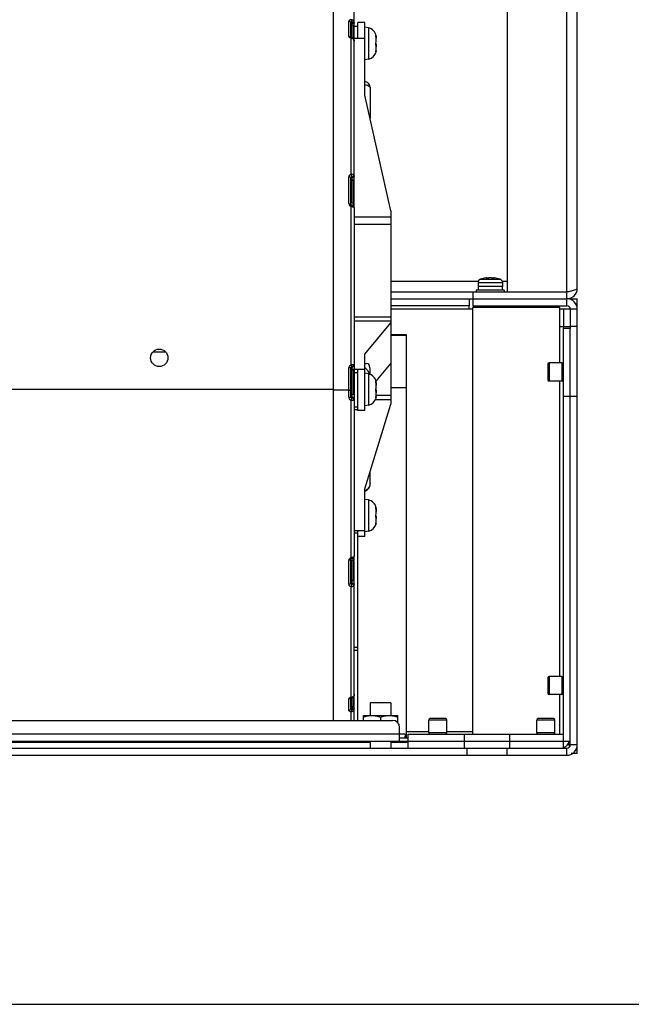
# Model space of a CAD drawing. Header units: millimetres. Extents: x 0 to 1500, y 0 to 1800.
# Tile 5 of 26: x 759 to 934, y 0 to 283. Entities that reach past the tile are written whole.
import ezdxf

# ---------------------------------------------------------------- set-up
doc = ezdxf.new("R2010")
doc.units = ezdxf.units.MM
doc.header["$LTSCALE"] = 117.333333
doc.layers.get('0').update_dxf_attribs({"linetype": 'CONTINUOUS'})

msp = doc.modelspace()

# ---------------------------------------------------------------- linework, layer by layer
at = {"color": 7, "linetype": 'CONTINUOUS'}
for p, q in [((918.82, 205.49), (918.82, 436.49)), ((915.82, 204.49), (915.82, 364.29)), ((898.82, 204.49), (898.82, 299.09)), ((848.82, 81.49), (848.82, 294.57)), ((854.82, 228.57), (854.82, 293.57)), ((853.22, 277.79), (853.22, 282.18)), ((853.82, 277.41), (853.82, 281.65)), ((853.82, 281.06), (854.12, 281.06)), ((854.12, 277.35), (854.12, 281.66)), ((854.22, 281.06), (854.22, 281.43)), ((854.62, 277.11), (854.62, 280.63)), ((854.82, 280.75), (855.82, 280.75)), ((857.82, 281.75), (855.82, 281.75)), ((855.82, 277.3), (855.82, 281.75)), ((857.82, 260.97), (857.82, 281.75)), ((858.86, 280.23), (857.82, 280.41)), ((858.86, 280.23), (858.86, 271.28)), ((853.79, 277.46), (853.76, 277.47)), ((853.94, 277.41), (853.79, 277.46)), ((853.82, 277.32), (853.82, 238.22)), ((854.32, 277.27), (853.94, 277.41)), ((854.54, 277.11), (854.32, 277.27)), ((854.54, 277.11), (854.54, 277.11)), ((854.82, 276.45), (854.54, 277.11)), ((854.54, 277.11), (854.57, 277)), ((854.82, 277.3), (857.82, 277.3)), ((860.99, 278.05), (861.01, 278.04)), ((861.1, 277.89), (861.01, 277.89)), ((861.1, 273.62), (860.99, 273.62)), ((861.01, 273.35), (860.99, 273.33)), ((858.86, 271.28), (857.82, 271.09)), ((859.32, 263.19), (859.32, 254.32)), ((865.32, 227.74), (857.82, 260.97)), ((853.22, 229.79), (853.22, 237.46)), ((854.12, 230.06), (854.12, 237.38)), ((853.82, 229.56), (853.82, 237.19)), ((853.82, 236.43), (854.12, 236.43)), ((854.22, 236.58), (854.12, 236.58)), ((854.22, 236.4), (854.22, 237.28)), ((854.62, 229.23), (854.62, 236.22)), ((854.12, 230.06), (853.82, 230.06)), ((853.84, 229.48), (853.82, 229.56)), ((853.82, 229), (853.82, 183.48)), ((854.25, 229.26), (854.01, 229.34)), ((854.37, 229.21), (854.25, 229.26)), ((854.37, 229.21), (854.38, 229.21)), ((854.62, 229.23), (854.38, 229.23)), ((854.57, 229.09), (854.38, 229.21)), ((854.82, 228.57), (854.57, 229.09)), ((854.82, 228.56), (854.82, 128.74)), ((865.32, 227.74), (865.32, 172.27)), ((854.82, 226.04), (865.32, 226.04)), ((865.32, 223.8), (854.82, 223.8)), ((890.39, 207.49), (865.32, 207.49)), ((890.39, 207.54), (890.32, 207.19)), ((890.32, 207.19), (897.32, 207.19)), ((890.32, 207.19), (890.32, 205.99)), ((890.42, 207.54), (890.39, 207.54)), ((891.05, 208.14), (896.6, 208.14)), ((892.73, 208.38), (892.73, 208.43)), ((892.82, 208.37), (892.82, 208.48)), ((894.83, 208.37), (894.83, 208.48)), ((894.92, 208.38), (894.92, 208.43)), ((897.26, 207.54), (897.23, 207.54)), ((897.26, 207.54), (897.32, 207.19)), ((898.82, 207.49), (897.26, 207.49)), ((897.32, 207.19), (897.32, 205.99)), ((865.32, 204.49), (898.82, 204.49)), ((888.82, 204.49), (888.82, 200.49)), ((897.82, 204.99), (889.82, 204.99)), ((889.82, 204.99), (889.82, 204.49)), ((897.32, 205.99), (890.32, 205.99)), ((890.37, 205.99), (890.37, 204.99)), ((897.27, 205.99), (897.27, 204.99)), ((897.82, 204.99), (897.82, 204.49)), ((898.82, 204.49), (915.82, 204.49)), ((915.82, 200.49), (915.82, 204.49)), ((865.32, 202.49), (915.82, 202.49)), ((887.82, 202.49), (887.82, 200.49)), ((916.82, 202.49), (918.82, 202.49)), ((918.82, 71.99), (918.82, 202.49)), ((887.82, 200.49), (865.32, 200.49)), ((888.82, 199.49), (865.32, 199.49)), ((887.82, 199.49), (887.82, 200.49)), ((888.82, 200.49), (915.82, 200.49)), ((913.82, 199.99), (888.82, 199.99)), ((888.82, 77.49), (888.82, 199.99)), ((890.82, 200.49), (890.82, 199.99)), ((891.82, 200.49), (891.82, 199.99)), ((895.82, 200.49), (895.82, 199.99)), ((896.48, 199.99), (896.48, 200.49)), ((898.86, 200.49), (898.86, 199.99)), ((902.07, 200.49), (902.07, 199.99)), ((902.32, 199.99), (902.32, 200.49)), ((906.82, 200.49), (906.82, 199.99)), ((910.82, 200.49), (910.82, 199.99)), ((912.32, 199.99), (911.82, 200.49)), ((913.82, 184.09), (913.82, 199.99)), ((914.82, 199.49), (913.82, 199.49)), ((918.82, 199.49), (914.82, 199.49)), ((914.82, 199.49), (914.82, 194.49)), ((916.82, 199.49), (916.82, 193.99)), ((854.82, 197.32), (865.32, 197.32)), ((865.32, 196.03), (854.82, 196.03)), ((857.82, 186.64), (865.32, 195.57)), ((869.82, 192.19), (865.32, 192.19)), ((869.82, 76.49), (869.82, 192.19)), ((913.82, 194.49), (916.65, 194.49)), ((914.77, 194.49), (914.82, 193.99)), ((916.82, 193.99), (914.82, 193.99)), ((914.82, 73.49), (914.82, 193.99)), ((918.82, 194.49), (916.82, 194.49)), ((916.82, 75.49), (916.82, 193.99)), ((869.82, 191.99), (865.32, 191.99)), ((797.11, 187.29), (800.53, 187.29)), ((857.82, 170.45), (857.82, 186.64)), ((865.32, 183.98), (861.02, 178.85)), ((910.32, 183.69), (910.32, 179.29)), ((914.42, 184.09), (910.72, 184.09)), ((910.72, 184.09), (910.72, 178.89)), ((914.42, 184.09), (914.42, 178.89)), ((853.22, 174.22), (853.22, 182.63)), ((853.82, 174.31), (853.82, 182.66)), ((854.62, 182.24), (853.82, 182.24)), ((853.82, 182.23), (854.62, 182.23)), ((853.82, 182.04), (854.12, 182.04)), ((853.92, 182.89), (854.02, 182.95)), ((854.02, 182.95), (854.1, 182.97)), ((854.1, 182.97), (854.19, 182.98)), ((854.12, 182.23), (854.12, 182.53)), ((854.12, 174.02), (854.12, 182.04)), ((854.19, 182.98), (854.28, 182.99)), ((854.22, 182.23), (854.22, 182.98)), ((854.28, 182.99), (854.59, 183.13)), ((854.59, 183.13), (854.81, 183.46)), ((854.62, 175.12), (854.62, 182.24)), ((854.81, 183.46), (854.82, 183.6)), ((854.82, 182.25), (857.82, 182.25)), ((855.82, 181.28), (854.82, 181.28)), ((855.82, 170.45), (855.82, 182.25)), ((858.86, 180.93), (857.82, 181.11)), ((858.86, 180.93), (858.86, 171.97)), ((859.32, 180.68), (859.32, 182.63)), ((860.99, 178.75), (861.01, 178.74)), ((861.01, 178.74), (861.11, 178.59)), ((861.1, 178.59), (861.01, 178.59)), ((861.11, 178.59), (861.11, 178.6)), ((914.42, 178.89), (910.72, 178.89)), ((913.82, 94.09), (913.82, 178.89)), ((848.82, 176.41), (638.82, 176.41)), ((853.22, 176.29), (848.82, 176.29)), ((865.32, 176.99), (869.82, 176.99)), ((854.12, 175.07), (853.82, 175.07)), ((853.82, 173.38), (853.82, 128.14)), ((854.12, 174.24), (854.22, 174.24)), ((854.22, 174.05), (854.22, 175.12)), ((865.32, 173.5), (860.72, 173.5)), ((861.1, 174.32), (860.99, 174.32)), ((861.07, 174.8), (865.32, 174.8)), ((861.11, 174.32), (861.11, 174.3)), ((918.82, 174.49), (914.82, 174.49)), ((854.82, 171.45), (855.82, 171.45)), ((855.82, 170.66), (854.82, 170.66)), ((857.82, 170.45), (855.82, 170.45)), ((857.82, 147.97), (865.32, 172.27)), ((858.86, 171.97), (857.82, 171.79)), ((859.32, 149.46), (859.32, 152.83)), ((857.82, 134.27), (857.82, 147.97)), ((858.86, 144.75), (857.82, 144.93)), ((858.86, 144.75), (858.86, 135.8)), ((860.99, 142.57), (861.01, 142.56)), ((861.11, 142.41), (861.01, 142.41)), ((861.11, 142.41), (861.11, 142.42)), ((861.11, 142.41), (861.11, 142.41)), ((854.82, 136.03), (857.82, 136.03)), ((855.82, 81.49), (855.82, 136.03)), ((858.86, 135.8), (857.89, 135.63)), ((861.11, 138.14), (860.99, 138.14)), ((861.01, 137.87), (860.99, 137.85)), ((861.11, 138.13), (861.11, 138.12)), ((854.82, 135.27), (855.82, 135.27)), ((857.82, 134.27), (855.82, 134.27)), ((853.22, 120.56), (853.22, 127.42)), ((853.82, 127.76), (853.83, 127.77)), ((853.82, 120.93), (853.82, 127.76)), ((853.82, 127.38), (854.12, 127.38)), ((853.83, 127.77), (853.86, 127.81)), ((853.86, 127.81), (853.99, 127.89)), ((853.99, 127.89), (854.35, 128.02)), ((854.12, 120.78), (854.12, 127.38)), ((854.35, 128.02), (854.45, 128.09)), ((854.45, 128.09), (854.82, 128.66)), ((854.57, 128.37), (854.45, 128.09)), ((854.45, 128.09), (854.45, 128.09)), ((854.62, 121.97), (854.62, 128.35)), ((854.82, 128.66), (854.82, 128.74)), ((854.82, 81.49), (854.82, 128.54)), ((854.12, 121.68), (853.82, 121.68)), ((854.22, 120.94), (854.22, 121.68)), ((853.82, 119.89), (853.82, 88.04)), ((854.82, 102.49), (855.82, 102.49)), ((854.82, 101.6), (855.82, 101.6)), ((910.32, 93.69), (910.32, 89.29)), ((914.42, 94.09), (910.72, 94.09)), ((910.72, 94.09), (910.72, 88.89)), ((914.42, 94.09), (914.42, 88.89)), ((853.22, 84.31), (853.22, 87.67)), ((853.7, 87.93), (853.92, 87.99)), ((853.72, 87.94), (853.7, 87.93)), ((853.82, 88.04), (853.91, 87.99)), ((853.82, 84.87), (853.82, 87.99)), ((853.91, 87.99), (854.27, 88.1)), ((853.91, 87.99), (853.92, 87.99)), ((854.12, 84.9), (854.12, 88.06)), ((854.27, 88.1), (854.56, 88.32)), ((854.56, 88.31), (854.62, 88.48)), ((854.57, 88.37), (854.56, 88.32)), ((854.56, 88.32), (854.56, 88.31)), ((854.62, 85.93), (854.62, 88.32)), ((914.42, 88.89), (910.72, 88.89)), ((913.82, 77.49), (913.82, 88.89)), ((854.12, 85.47), (853.82, 85.47)), ((854.22, 85.15), (854.22, 85.49)), ((865.32, 86.49), (859.32, 86.49)), ((859.32, 86.49), (859.32, 82.89)), ((865.32, 86.49), (865.32, 82.89)), ((853.82, 84), (853.82, 81.49)), ((857.32, 82.89), (867.32, 82.89)), ((857.32, 82.89), (857.32, 81.49)), ((862.32, 82.45), (862.32, 81.49)), ((867.32, 80.79), (867.32, 82.89)), ((881.02, 81.99), (876.62, 81.99)), ((912.02, 81.99), (907.62, 81.99)), ((621.82, 81.49), (865.82, 81.49)), ((867.82, 75.49), (867.82, 79.49)), ((881.42, 81.59), (876.22, 81.59)), ((876.22, 77.89), (876.22, 81.59)), ((881.42, 77.89), (881.42, 81.59)), ((912.42, 81.59), (907.22, 81.59)), ((907.22, 77.89), (907.22, 81.59)), ((912.42, 77.89), (912.42, 81.59)), ((867.82, 77.49), (619.82, 77.49)), ((869.43, 77.49), (867.82, 77.49)), ((867.82, 76.49), (870.32, 76.49)), ((867.84, 77.65), (869.43, 77.49)), ((869.43, 77.49), (869.32, 76.49)), ((876.22, 78.19), (869.82, 78.19)), ((870.32, 77.49), (914.82, 77.49)), ((870.32, 73.49), (870.32, 77.49)), ((881.42, 77.89), (876.22, 77.89)), ((888.82, 78.19), (881.42, 78.19)), ((886.32, 77.49), (886.32, 73.49)), ((899.32, 77.49), (899.32, 73.49)), ((912.42, 77.89), (907.22, 77.89)), ((570.82, 75.49), (916.82, 75.49)), ((617.32, 73.49), (870.32, 73.49)), ((632.82, 75.19), (854.82, 75.19)), ((854.82, 75.49), (854.82, 75.19)), ((854.82, 75.19), (859.32, 75.19)), ((859.32, 75.49), (859.32, 73.49)), ((865.32, 75.49), (865.32, 73.49)), ((865.32, 75.19), (869.82, 75.19)), ((869.82, 75.19), (869.82, 75.49)), ((870.32, 75.19), (869.82, 75.19)), ((870.32, 73.49), (886.32, 73.49)), ((886.32, 73.49), (899.32, 73.49)), ((887.07, 73.49), (887.07, 71.49)), ((898.57, 73.49), (898.57, 71.49)), ((899.32, 73.49), (914.82, 73.49)), ((914.82, 73.49), (915.82, 73.49)), ((915.82, 71.49), (915.82, 73.49)), ((918.82, 74.49), (916.03, 74.49)), ((916.82, 74.49), (916.82, 75.49)), ((571.82, 71.49), (915.82, 71.49)), ((918.82, 71.99), (917.03, 71.99)), ((0, 0), (1500, 0))]:
    msp.add_line(p, q, dxfattribs=at)
for points in [[(854.01, 229.34), (853.92, 229.39), (853.84, 229.48)], [(853.82, 182.66), (853.84, 182.76), (853.92, 182.89)]]:
    msp.add_lwpolyline(points, dxfattribs=at)
msp.add_circle((798.82, 185.54), 2.5, dxfattribs=at)
for centre, radius, start, end in [((853.93, 281.43), 0.295, 0.0389, 16.1139), ((858.38, 277.51), 2.76, 8.6063, 80), ((854.09, 278.65), 1.36, 254.0072, 258.7975), ((853.9, 276.3), 0.977, 46.4553, 51.4424), ((854.87, 276.92), 6.24, 359.9666, 2.9554), ((858.38, 273.99), 2.76, 280, 345.5015), ((857.94, 274.27), 3.15, 347.0714, 348.0112), ((853.96, 237.83), 0.471, 289.7516, 296.5534), ((853.74, 238.11), 0.835, 323.191, 328.4724), ((854.12, 235.25), 1.18, 85.8633, 89.9864), ((854.1, 229.85), 0.894, 229.1063, 234.4379), ((853.2, 224.23), 4.81, 79.2392, 82.5614), ((891.35, 207.19), 0.995, 155.3201, 159.3082), ((891.35, 207.19), 0.997, 147.331, 155.3133), ((891.35, 207.19), 1, 139.3818, 147.3211), ((891.35, 207.19), 1, 135.2655, 139.3778), ((891.36, 207.18), 1.01, 126.1144, 135.2546), ((891.36, 207.18), 1.01, 114.8005, 126.0909), ((891.36, 207.17), 1.02, 107.9915, 114.7877), ((893.82, 199.59), 8.99, 97.9909, 107.9906), ((893.81, 205.76), 2.74, 92.6568, 94.7345), ((893.82, 205.53), 2.97, 90.9002, 92.6583), ((893.82, 205.44), 3.06, 89.9992, 90.9077), ((893.82, 205.44), 3.06, 89.0923, 90.0008), ((893.83, 205.53), 2.97, 87.3417, 89.0998), ((893.84, 205.82), 2.68, 85.2422, 87.3665), ((893.82, 199.59), 8.99, 72.0094, 82.0091), ((896.29, 207.17), 1.02, 65.2123, 72.0085), ((896.29, 207.18), 1.01, 53.9091, 65.1995), ((896.29, 207.18), 1.01, 44.7454, 53.8856), ((896.29, 207.19), 1, 40.6222, 44.7345), ((896.3, 207.19), 1, 32.6789, 40.6182), ((896.3, 207.19), 0.997, 24.6867, 32.669), ((896.3, 207.19), 0.995, 20.6918, 24.6799), ((915.82, 205.49), 3, 270, 360), ((911.32, 229.41), 25.31, 283.1751, 283.4117), ((915.82, 199.49), 3, 0, 90), ((915.82, 199.49), 1, 0, 90), ((915.69, 193.82), 1.17, 32.0475, 35.0397), ((910.72, 183.69), 0.4, 90, 180), ((914.42, 183.69), 0.4, 0, 90), ((854.13, 182.63), 0.906, 142.445, 154.2439), ((854.13, 182.63), 0.91, 133.0655, 142.4418), ((854.13, 182.63), 0.904, 116.4261, 132.969), ((854.12, 182.64), 0.897, 109.5651, 116.382), ((854.97, 175.35), 8.21, 96.064, 98.0537), ((855.65, 179.72), 3.71, 48.1277, 54.0779), ((855.65, 179.73), 3.71, 39.1056, 48.1388), ((855.73, 179.79), 3.61, 33.1065, 39.0927), ((855.75, 179.8), 3.58, 20.8376, 33.0893), ((858.38, 178.21), 2.76, 8.3902, 80), ((855.8, 179.82), 3.52, 16.9008, 20.8099), ((857.27, 177.81), 3.83, 6.5751, 10.0269), ((910.72, 179.29), 0.4, 180, 270), ((914.42, 179.29), 0.4, 270, 360), ((854.12, 174.23), 0.902, 203.6679, 222.1013), ((842.48, 177.44), 12.05, 340.3152, 340.6684), ((854.25, 176.38), 3.04, 261.9861, 267.2024), ((842.8, 177.32), 11.71, 340.6556, 341.5814), ((854.09, 173.68), 0.35, 76.1999, 84.7241), ((853.77, 173.39), 0.802, 358.7986, 12.7125), ((858.38, 174.69), 2.76, 280, 345.5112), ((857.96, 174.96), 3.13, 347.0716, 348.0315), ((856.1, 150.58), 3.68, 297.895, 305.4695), ((858.38, 142.03), 2.76, 8.3818, 80), ((858.38, 138.51), 2.76, 280, 345.5073), ((857.97, 138.78), 3.12, 347.0717, 348.0357), ((853.51, 130.76), 2.64, 276.7842, 279.5139), ((853.54, 130.58), 2.45, 279.5043, 283.2781), ((910.72, 93.69), 0.4, 90, 180), ((914.42, 93.69), 0.4, 0, 90), ((853.75, 89.28), 1.24, 273.564, 277.2204), ((853.75, 89.27), 1.23, 277.2434, 286.9627), ((910.72, 89.29), 0.4, 180, 270), ((914.42, 89.29), 0.4, 270, 360), ((853.87, 85.15), 0.352, 330.4094, 345.0523), ((853.88, 85.15), 0.341, 345.1011, 359.9891), ((876.62, 81.59), 0.4, 90, 180), ((881.02, 81.59), 0.4, 0, 90), ((907.62, 81.59), 0.4, 90, 180), ((912.02, 81.59), 0.4, 0, 90), ((865.82, 79.49), 2, 0, 90), ((876.62, 77.89), 0.4, 180, 270), ((881.02, 77.89), 0.4, 270, 360), ((907.62, 77.89), 0.4, 180, 270), ((912.02, 77.89), 0.4, 270, 360), ((913.82, 76.49), 3, 292.5, 337.5), ((915.82, 74.49), 3, 270, 360), ((915.82, 74.49), 1, 270, 360)]:
    msp.add_arc(centre, radius, start, end, dxfattribs=at)
msp.add_ellipse((855.57, 178.16), major_axis=(3.29, 5.66), ratio=0.317062, start_param=-0.498565, end_param=0.42874, dxfattribs=at)
for points in [[(854.57, 282.32), (854.38, 282.51), (854.09, 282.61), (853.82, 282.59)], [(854.12, 281.66), (854.16, 281.62), (854.2, 281.57), (854.21, 281.51)], [(854.57, 282.32), (854.58, 282.21), (854.51, 282.09), (854.45, 282)], [(854.82, 281.75), (854.82, 281.96), (854.72, 282.17), (854.57, 282.32)], [(853.78, 277.48), (853.8, 277.43), (853.82, 277.39), (853.82, 277.34)], [(853.82, 277.32), (854.01, 277.3), (854.2, 277.25), (854.36, 277.16)], [(854.12, 277.35), (854.29, 277.35), (854.48, 277.26), (854.57, 277.12)], [(854.36, 277.16), (854.41, 277.13), (854.46, 277.1), (854.51, 277.06)], [(854.57, 277), (854.66, 276.93), (854.73, 276.83), (854.77, 276.72)], [(861.01, 277.78), (861, 277.82), (861, 277.85), (860.99, 277.89)], [(861.02, 277.89), (861.04, 277.79), (861.06, 277.69), (861.07, 277.59)], [(861.07, 277.59), (861.09, 277.47), (861.1, 277.36), (861.1, 277.25)], [(854.77, 276.72), (854.8, 276.64), (854.82, 276.54), (854.82, 276.45)], [(860.99, 275.75), (860.99, 275.72), (861, 275.69), (861.01, 275.66)], [(861.01, 275.66), (861.04, 275.58), (861.05, 275.5), (861.07, 275.42)], [(861.07, 275.42), (861.08, 275.36), (861.09, 275.3), (861.09, 275.23)], [(861.07, 273.92), (861.1, 274.14), (861.11, 274.36), (861.11, 274.59)], [(861.09, 275.23), (861.11, 275.09), (861.11, 274.94), (861.11, 274.8)], [(860.99, 273.45), (860.99, 273.49), (861, 273.53), (861.01, 273.57)], [(861.02, 273.62), (861.04, 273.72), (861.06, 273.82), (861.07, 273.92)], [(858.13, 264.74), (858.03, 264.76), (857.93, 264.77), (857.82, 264.77)], [(854.02, 237.42), (853.95, 237.4), (853.88, 237.35), (853.85, 237.29)], [(854.12, 237.38), (854.1, 237.41), (854.06, 237.44), (854.02, 237.42)], [(854.12, 237.38), (854.16, 237.37), (854.2, 237.34), (854.22, 237.3)], [(854.41, 237.61), (854.34, 237.52), (854.27, 237.45), (854.17, 237.41)], [(853.85, 237.29), (853.83, 237.25), (853.82, 237.22), (853.82, 237.19)], [(854.12, 236.58), (854.02, 236.58), (853.91, 236.53), (853.86, 236.44)], [(854.22, 236.58), (854.33, 236.58), (854.44, 236.61), (854.53, 236.66)], [(854.53, 236.66), (854.69, 236.75), (854.82, 236.95), (854.82, 237.13)], [(853.22, 229.79), (853.22, 229.56), (853.34, 229.32), (853.51, 229.17)], [(853.58, 229.12), (853.65, 229.07), (853.74, 229.03), (853.82, 229)], [(854.1, 228.95), (854.19, 228.94), (854.27, 228.92), (854.36, 228.89)], [(854.36, 228.89), (854.43, 228.87), (854.5, 228.85), (854.57, 228.82)], [(915.82, 204.49), (916.25, 204.58), (916.67, 204.67), (917.09, 204.77)], [(853.31, 183.02), (853.26, 182.9), (853.22, 182.76), (853.22, 182.63)], [(854.45, 183.13), (854.39, 183.06), (854.29, 182.99), (854.19, 182.98)], [(861.01, 178.48), (861, 178.52), (860.99, 178.56), (860.99, 178.59)], [(861.08, 178.25), (861.1, 178.07), (861.11, 177.89), (861.11, 177.7)], [(860.99, 176.45), (860.99, 176.42), (861, 176.38), (861.01, 176.35)], [(861.1, 175.8), (861.11, 175.69), (861.11, 175.59), (861.11, 175.48)], [(853.22, 174.22), (853.22, 174.1), (853.25, 173.98), (853.3, 173.86)], [(853.46, 173.62), (853.55, 173.51), (853.68, 173.43), (853.82, 173.38)], [(853.82, 174.53), (853.82, 174.43), (853.89, 174.32), (853.98, 174.27)], [(853.82, 174.31), (853.82, 174.19), (853.92, 174.07), (854.02, 174.03)], [(853.98, 174.27), (854.02, 174.25), (854.07, 174.24), (854.12, 174.24)], [(854.74, 173.95), (854.64, 174.11), (854.42, 174.24), (854.22, 174.24)], [(854.82, 173.64), (854.82, 173.75), (854.79, 173.85), (854.74, 173.95)], [(860.98, 174.06), (860.98, 174.09), (860.98, 174.12), (860.99, 174.15)], [(860.99, 174.15), (860.99, 174.19), (861, 174.23), (861.01, 174.27)], [(861.01, 142.3), (861, 142.34), (860.99, 142.38), (860.99, 142.41)], [(861.01, 140.18), (861.04, 140.1), (861.05, 140.02), (861.07, 139.94)], [(860.99, 137.97), (860.99, 138.01), (861, 138.05), (861.01, 138.09)], [(861.07, 138), (861.05, 137.96), (861.03, 137.92), (861.01, 137.87)], [(853.34, 127.8), (853.27, 127.69), (853.22, 127.56), (853.22, 127.42)], [(853.51, 127.98), (853.45, 127.93), (853.39, 127.87), (853.34, 127.8)], [(853.82, 128.14), (853.71, 128.11), (853.6, 128.05), (853.51, 127.98)], [(853.75, 127.59), (853.69, 127.53), (853.6, 127.49), (853.52, 127.47)], [(853.82, 127.76), (853.82, 127.7), (853.79, 127.64), (853.75, 127.59)], [(854.37, 127.42), (854.29, 127.39), (854.21, 127.38), (854.12, 127.38)], [(854.56, 127.52), (854.51, 127.47), (854.44, 127.44), (854.37, 127.42)], [(854.62, 127.67), (854.62, 127.61), (854.59, 127.56), (854.56, 127.52)], [(854.12, 121.68), (854.21, 121.68), (854.29, 121.69), (854.37, 121.72)], [(854.37, 121.72), (854.44, 121.74), (854.51, 121.77), (854.56, 121.82)], [(854.56, 121.82), (854.59, 121.86), (854.62, 121.92), (854.62, 121.97)], [(853.6, 119.98), (853.67, 119.94), (853.74, 119.91), (853.82, 119.89)], [(853.82, 120.93), (853.82, 120.85), (853.89, 120.78), (853.95, 120.74)], [(853.97, 120.32), (853.93, 120.17), (853.89, 120.03), (853.82, 119.89)], [(854.02, 120.72), (854.03, 120.59), (854, 120.45), (853.97, 120.32)], [(854.22, 120.94), (854.22, 120.88), (854.17, 120.82), (854.12, 120.78)], [(854.51, 120.35), (854.55, 120.26), (854.58, 120.15), (854.57, 120.05)], [(853.3, 87.83), (853.26, 87.79), (853.22, 87.73), (853.22, 87.67)], [(853.51, 87.96), (853.43, 87.93), (853.36, 87.89), (853.3, 87.83)], [(853.82, 88.04), (853.72, 88.03), (853.61, 88), (853.51, 87.96)], [(853.75, 87.95), (853.69, 87.86), (853.61, 87.79), (853.52, 87.74)], [(854.36, 88.21), (854.28, 88.16), (854.2, 88.12), (854.11, 88.09)], [(854.57, 88.37), (854.51, 88.31), (854.44, 88.25), (854.36, 88.21)], [(854.82, 88.97), (854.82, 88.76), (854.72, 88.53), (854.57, 88.37)], [(854.02, 84.78), (854.06, 84.78), (854.08, 84.82), (854.1, 84.85)], [(854.12, 85.47), (854.21, 85.47), (854.3, 85.49), (854.37, 85.53)], [(854.18, 84.98), (854.16, 84.95), (854.14, 84.93), (854.12, 84.9)], [(854.37, 85.53), (854.45, 85.57), (854.51, 85.63), (854.56, 85.7)], [(854.56, 85.7), (854.6, 85.77), (854.62, 85.85), (854.62, 85.93)], [(854.57, 84.3), (854.73, 84.46), (854.82, 84.69), (854.82, 84.91)], [(853.82, 84), (854.09, 83.99), (854.39, 84.1), (854.57, 84.3)], [(916.49, 73.99), (916.61, 74.15), (916.72, 74.32), (916.82, 74.49)]]:
    msp.add_open_spline(points, degree=3, dxfattribs=at)
for points, knots in [([(853.82, 282.59), (853.74, 282.58), (853.51, 282.52), (853.22, 282.34), (853.22, 282.18)], [0, 0, 0, 0, 0.335997, 1, 1, 1, 1]), ([(853.82, 281.65), (853.82, 281.79), (853.68, 282.08), (853.37, 282.18), (853.22, 282.18)], [0, 0, 0, 0, 0.476386, 1, 1, 1, 1]), ([(853.82, 282.59), (853.9, 282.49), (853.99, 282.2), (854.03, 281.92), (854.02, 281.77)], [0, 0, 0, 0, 0.453624, 1, 1, 1, 1]), ([(853.85, 281.7), (853.84, 281.7), (853.83, 281.68), (853.82, 281.66), (853.82, 281.65)], [0, 0, 0, 0, 0.538043, 1, 1, 1, 1]), ([(854.02, 281.77), (854, 281.77), (853.94, 281.75), (853.88, 281.73), (853.85, 281.7)], [0, 0, 0, 0, 0.303082, 1, 1, 1, 1]), ([(854.12, 281.66), (854.12, 281.68), (854.1, 281.72), (854.06, 281.77), (854.02, 281.77)], [0, 0, 0, 0, 0.353391, 1, 1, 1, 1]), ([(854.45, 282), (854.43, 281.97), (854.33, 281.84), (854.22, 281.73), (854.12, 281.66)], [0, 0, 0, 0, 0.219591, 1, 1, 1, 1]), ([(854.62, 280.63), (854.62, 280.75), (854.5, 280.98), (854.25, 281.06), (854.12, 281.06)], [0, 0, 0, 0, 0.471052, 1, 1, 1, 1]), ([(854.82, 281.75), (854.82, 281.7), (854.7, 281.47), (854.42, 281.43), (854.22, 281.43)], [0, 0, 0, 0, 0.1957, 1, 1, 1, 1]), ([(854.64, 280.02), (854.66, 280.03), (854.75, 280.08), (854.82, 280.18), (854.82, 280.25)], [0, 0, 0, 0, 0.306961, 1, 1, 1, 1]), ([(853.22, 277.79), (853.22, 277.75), (853.29, 277.51), (853.54, 277.39), (853.71, 277.34)], [0, 0, 0, 0, 0.202128, 1, 1, 1, 1]), ([(853.22, 277.79), (853.29, 277.79), (853.51, 277.76), (853.72, 277.61), (853.78, 277.48)], [0, 0, 0, 0, 0.308605, 1, 1, 1, 1]), ([(853.86, 277.37), (853.86, 277.36), (853.84, 277.35), (853.83, 277.33), (853.82, 277.32)], [0, 0, 0, 0, 0.446525, 1, 1, 1, 1]), ([(853.94, 277.41), (853.93, 277.41), (853.9, 277.4), (853.88, 277.38), (853.86, 277.37)], [0, 0, 0, 0, 0.398883, 1, 1, 1, 1]), ([(860.98, 278.04), (860.98, 278.04), (860.98, 278.05), (860.99, 278.05), (860.99, 278.05)], [0, 0, 0, 0, 0.590924, 1, 1, 1, 1]), ([(860.98, 278), (860.98, 278.01), (860.98, 278.02), (860.98, 278.04), (860.98, 278.04)], [0, 0, 0, 0, 0.575954, 1, 1, 1, 1]), ([(860.98, 277.95), (860.98, 277.96), (860.98, 277.98), (860.98, 278), (860.98, 278)], [0, 0, 0, 0, 0.544074, 1, 1, 1, 1]), ([(860.99, 277.89), (860.99, 277.9), (860.98, 277.92), (860.98, 277.94), (860.98, 277.95)], [0, 0, 0, 0, 0.517909, 1, 1, 1, 1]), ([(861.01, 275.85), (861.1, 276.13), (861.12, 276.79), (861.09, 277.44), (861.01, 277.78)], [0, 0, 0, 0, 0.45338, 1, 1, 1, 1]), ([(861.02, 278.02), (861.04, 277.99), (861.08, 277.96), (861.1, 277.89), (861.11, 277.89)], [0, 0, 0, 0, 0.743572, 1, 1, 1, 1]), ([(861.11, 277.89), (861.11, 277.89), (861.11, 277.9), (861.11, 277.9), (861.11, 277.9)], [0, 0, 0, 0, 0.414748, 1, 1, 1, 1]), ([(861.11, 277.89), (861.11, 277.89), (861.11, 277.89), (861.11, 277.89), (861.11, 277.89)], [0, 0, 0, 0, 0.3378, 1, 1, 1, 1]), ([(861.01, 275.38), (861, 275.42), (860.97, 275.57), (860.97, 275.73), (861.01, 275.85)], [0, 0, 0, 0, 0.21651, 1, 1, 1, 1]), ([(861.11, 274.59), (861.11, 274.66), (861.1, 274.93), (861.08, 275.2), (861.01, 275.38)], [0, 0, 0, 0, 0.280502, 1, 1, 1, 1]), ([(860.99, 273.33), (860.98, 273.33), (860.98, 273.39), (860.98, 273.42), (860.99, 273.45)], [0, 0, 0, 0, 0.272174, 1, 1, 1, 1]), ([(861.1, 273.57), (861.1, 273.56), (861.07, 273.48), (861.04, 273.41), (861.01, 273.35)], [0, 0, 0, 0, 0.171043, 1, 1, 1, 1]), ([(861.11, 273.6), (861.11, 273.6), (861.11, 273.59), (861.1, 273.58), (861.1, 273.57)], [0, 0, 0, 0, 0.416335, 1, 1, 1, 1]), ([(861.11, 273.62), (861.11, 273.62), (861.11, 273.61), (861.11, 273.61), (861.11, 273.6)], [0, 0, 0, 0, 0.264898, 1, 1, 1, 1]), ([(857.82, 263.97), (858.2, 263.89), (858.72, 263.79), (859.32, 263.39), (859.32, 263.19)], [0, 0, 0, 0, 0.663402, 1, 1, 1, 1]), ([(859.32, 263.19), (859.32, 263.53), (859.1, 264.24), (858.47, 264.66), (858.13, 264.74)], [0, 0, 0, 0, 0.49418, 1, 1, 1, 1]), ([(853.82, 238.22), (853.66, 238.17), (853.35, 237.97), (853.22, 237.62), (853.22, 237.46)], [0, 0, 0, 0, 0.516079, 1, 1, 1, 1]), ([(853.52, 237.42), (853.5, 237.43), (853.4, 237.45), (853.3, 237.46), (853.22, 237.46)], [0, 0, 0, 0, 0.215172, 1, 1, 1, 1]), ([(853.82, 237.19), (853.82, 237.28), (853.68, 237.38), (853.56, 237.41), (853.52, 237.42)], [0, 0, 0, 0, 0.684053, 1, 1, 1, 1]), ([(854.57, 238.12), (854.52, 238.14), (854.28, 238.23), (854.02, 238.24), (853.82, 238.22)], [0, 0, 0, 0, 0.224679, 1, 1, 1, 1]), ([(853.82, 238.22), (853.84, 238.18), (853.89, 238.03), (853.94, 237.88), (853.97, 237.77)], [0, 0, 0, 0, 0.277923, 1, 1, 1, 1]), ([(853.97, 237.77), (853.98, 237.74), (854, 237.62), (854.03, 237.51), (854.02, 237.42)], [0, 0, 0, 0, 0.288547, 1, 1, 1, 1]), ([(854.65, 237.44), (854.62, 237.41), (854.5, 237.32), (854.34, 237.28), (854.22, 237.28)], [0, 0, 0, 0, 0.22207, 1, 1, 1, 1]), ([(854.57, 238.12), (854.58, 238.07), (854.56, 237.92), (854.51, 237.76), (854.45, 237.67)], [0, 0, 0, 0, 0.280816, 1, 1, 1, 1]), ([(854.82, 237.82), (854.82, 237.85), (854.79, 237.98), (854.67, 238.07), (854.57, 238.12)], [0, 0, 0, 0, 0.204322, 1, 1, 1, 1]), ([(854.82, 237.82), (854.82, 237.78), (854.81, 237.64), (854.72, 237.51), (854.65, 237.44)], [0, 0, 0, 0, 0.289331, 1, 1, 1, 1]), ([(854.62, 236.22), (854.62, 236.25), (854.54, 236.4), (854.34, 236.42), (854.21, 236.43)], [0, 0, 0, 0, 0.159291, 1, 1, 1, 1]), ([(854.22, 237.3), (854.22, 237.3), (854.22, 237.29), (854.22, 237.28), (854.22, 237.28)], [0, 0, 0, 0, 0.506278, 1, 1, 1, 1]), ([(853.22, 229.79), (853.27, 229.79), (853.41, 229.78), (853.56, 229.76), (853.65, 229.72)], [0, 0, 0, 0, 0.315596, 1, 1, 1, 1]), ([(853.65, 229.72), (853.67, 229.71), (853.74, 229.68), (853.82, 229.61), (853.82, 229.56)], [0, 0, 0, 0, 0.305492, 1, 1, 1, 1]), ([(853.97, 229.31), (853.96, 229.29), (853.9, 229.19), (853.86, 229.09), (853.82, 229)], [0, 0, 0, 0, 0.154658, 1, 1, 1, 1]), ([(854.01, 229.34), (854, 229.34), (853.98, 229.33), (853.97, 229.32), (853.97, 229.31)], [0, 0, 0, 0, 0.341889, 1, 1, 1, 1]), ([(854.12, 230.06), (854.24, 230.06), (854.42, 230.05), (854.62, 229.92), (854.62, 229.85)], [0, 0, 0, 0, 0.633854, 1, 1, 1, 1]), ([(854.38, 229.21), (854.39, 229.21), (854.41, 229.19), (854.43, 229.18), (854.44, 229.17)], [0, 0, 0, 0, 0.499637, 1, 1, 1, 1]), ([(854.44, 229.17), (854.46, 229.15), (854.55, 229.06), (854.58, 228.92), (854.57, 228.82)], [0, 0, 0, 0, 0.20378, 1, 1, 1, 1]), ([(854.57, 228.82), (854.59, 228.81), (854.67, 228.77), (854.73, 228.73), (854.77, 228.69)], [0, 0, 0, 0, 0.289328, 1, 1, 1, 1]), ([(854.77, 228.69), (854.78, 228.68), (854.8, 228.66), (854.81, 228.63), (854.81, 228.62)], [0, 0, 0, 0, 0.524429, 1, 1, 1, 1]), ([(854.81, 228.62), (854.82, 228.61), (854.82, 228.59), (854.82, 228.57), (854.82, 228.56)], [0, 0, 0, 0, 0.505631, 1, 1, 1, 1]), ([(892.69, 208.5), (892.68, 208.5), (892.64, 208.5), (892.6, 208.5), (892.57, 208.49)], [0, 0, 0, 0, 0.225251, 1, 1, 1, 1]), ([(892.72, 208.5), (892.72, 208.5), (892.71, 208.5), (892.69, 208.5), (892.69, 208.5)], [0, 0, 0, 0, 0.237866, 1, 1, 1, 1]), ([(892.69, 208.4), (892.69, 208.41), (892.7, 208.42), (892.72, 208.43), (892.73, 208.43)], [0, 0, 0, 0, 0.339218, 1, 1, 1, 1]), ([(892.82, 208.37), (892.8, 208.37), (892.77, 208.38), (892.73, 208.38), (892.71, 208.39), (892.7, 208.39), (892.69, 208.4), (892.69, 208.4)], [0, 0, 0, 0, 0.39773, 0.700919, 0.812963, 0.898219, 1, 1, 1, 1]), ([(892.77, 208.5), (892.76, 208.5), (892.75, 208.5), (892.73, 208.5), (892.72, 208.5)], [0, 0, 0, 0, 0.220462, 1, 1, 1, 1]), ([(892.73, 208.43), (892.75, 208.44), (892.78, 208.45), (892.81, 208.47), (892.82, 208.48), (892.82, 208.48)], [0, 0, 0, 0, 0.686848, 0.886568, 1, 1, 1, 1]), ([(892.79, 208.5), (892.79, 208.5), (892.78, 208.5), (892.77, 208.5), (892.77, 208.5)], [0, 0, 0, 0, 0.223357, 1, 1, 1, 1]), ([(892.81, 208.49), (892.81, 208.49), (892.8, 208.5), (892.8, 208.5), (892.79, 208.5)], [0, 0, 0, 0, 0.199789, 1, 1, 1, 1]), ([(892.82, 208.48), (892.82, 208.49), (892.82, 208.49), (892.81, 208.49), (892.81, 208.49)], [0, 0, 0, 0, 0.687926, 1, 1, 1, 1]), ([(893.25, 208.43), (893.22, 208.42), (893.16, 208.41), (893.01, 208.38), (892.9, 208.37), (892.82, 208.37)], [0, 0, 0, 0, 0.193685, 0.453229, 1, 1, 1, 1]), ([(893.58, 208.49), (893.52, 208.49), (893.41, 208.47), (893.29, 208.45), (893.25, 208.43)], [0, 0, 0, 0, 0.569037, 1, 1, 1, 1]), ([(894.4, 208.43), (894.35, 208.45), (894.24, 208.47), (894.13, 208.49), (894.06, 208.49)], [0, 0, 0, 0, 0.430965, 1, 1, 1, 1]), ([(894.83, 208.37), (894.75, 208.37), (894.63, 208.38), (894.49, 208.41), (894.43, 208.42), (894.4, 208.43)], [0, 0, 0, 0, 0.546771, 0.806315, 1, 1, 1, 1]), ([(894.84, 208.49), (894.84, 208.49), (894.83, 208.49), (894.83, 208.49), (894.83, 208.48)], [0, 0, 0, 0, 0.312056, 1, 1, 1, 1]), ([(894.83, 208.48), (894.83, 208.48), (894.84, 208.47), (894.87, 208.45), (894.9, 208.44), (894.92, 208.43)], [0, 0, 0, 0, 0.11342, 0.313133, 1, 1, 1, 1]), ([(894.96, 208.4), (894.96, 208.4), (894.95, 208.39), (894.94, 208.39), (894.92, 208.38), (894.88, 208.38), (894.85, 208.37), (894.83, 208.37)], [0, 0, 0, 0, 0.101781, 0.187037, 0.299081, 0.60227, 1, 1, 1, 1]), ([(894.86, 208.5), (894.85, 208.5), (894.85, 208.5), (894.84, 208.5), (894.84, 208.49)], [0, 0, 0, 0, 0.302219, 1, 1, 1, 1]), ([(894.88, 208.5), (894.88, 208.5), (894.87, 208.5), (894.86, 208.5), (894.86, 208.5)], [0, 0, 0, 0, 0.276721, 1, 1, 1, 1]), ([(894.93, 208.5), (894.92, 208.5), (894.91, 208.5), (894.89, 208.5), (894.88, 208.5)], [0, 0, 0, 0, 0.279301, 1, 1, 1, 1]), ([(894.92, 208.43), (894.93, 208.43), (894.94, 208.42), (894.96, 208.41), (894.96, 208.4)], [0, 0, 0, 0, 0.660782, 1, 1, 1, 1]), ([(894.96, 208.5), (894.96, 208.5), (894.95, 208.5), (894.94, 208.5), (894.93, 208.5)], [0, 0, 0, 0, 0.262031, 1, 1, 1, 1]), ([(895.07, 208.49), (895.06, 208.5), (895.03, 208.5), (894.99, 208.5), (894.96, 208.5)], [0, 0, 0, 0, 0.273739, 1, 1, 1, 1]), ([(917.19, 204.79), (917.59, 204.89), (918.08, 205.02), (918.82, 205.31), (918.82, 205.49)], [0, 0, 0, 0, 0.688377, 1, 1, 1, 1]), ([(916.69, 194.44), (916.71, 194.41), (916.78, 194.27), (916.82, 194.11), (916.82, 193.99)], [0, 0, 0, 0, 0.261426, 1, 1, 1, 1]), ([(853.52, 182.63), (853.5, 182.63), (853.4, 182.63), (853.3, 182.63), (853.22, 182.63)], [0, 0, 0, 0, 0.211819, 1, 1, 1, 1]), ([(853.75, 182.65), (853.73, 182.64), (853.66, 182.64), (853.58, 182.63), (853.52, 182.63)], [0, 0, 0, 0, 0.198698, 1, 1, 1, 1]), ([(853.82, 182.66), (853.82, 182.66), (853.78, 182.65), (853.77, 182.65), (853.75, 182.65)], [0, 0, 0, 0, 0.309138, 1, 1, 1, 1]), ([(853.82, 183.48), (853.87, 183.36), (853.94, 183.18), (853.99, 183), (854.02, 182.95)], [0, 0, 0, 0, 0.692019, 1, 1, 1, 1]), ([(854.02, 182.95), (854.02, 182.95), (854.02, 182.95), (854.02, 182.95), (854.02, 182.95)], [0, 0, 0, 0, 0.709453, 1, 1, 1, 1]), ([(854.57, 183.56), (854.54, 183.55), (854.38, 183.54), (854.23, 183.53), (854.11, 183.52)], [0, 0, 0, 0, 0.215974, 1, 1, 1, 1]), ([(854.62, 182.08), (854.62, 182.07), (854.55, 182.06), (854.47, 182.05), (854.3, 182.04), (854.19, 182.04), (854.12, 182.04)], [0, 0, 0, 0, 0.083754, 0.300117, 0.622092, 1, 1, 1, 1]), ([(854.57, 183.56), (854.57, 183.51), (854.57, 183.36), (854.51, 183.21), (854.45, 183.13)], [0, 0, 0, 0, 0.309175, 1, 1, 1, 1]), ([(854.77, 183.58), (854.76, 183.58), (854.69, 183.57), (854.63, 183.56), (854.57, 183.56)], [0, 0, 0, 0, 0.187856, 1, 1, 1, 1]), ([(854.82, 183.6), (854.82, 183.6), (854.8, 183.59), (854.78, 183.58), (854.77, 183.58)], [0, 0, 0, 0, 0.302546, 1, 1, 1, 1]), ([(860.99, 178.59), (860.99, 178.61), (860.98, 178.66), (860.97, 178.71), (860.98, 178.74)], [0, 0, 0, 0, 0.341, 1, 1, 1, 1]), ([(860.99, 178.88), (860.99, 178.88), (860.98, 178.88), (860.98, 178.87), (860.98, 178.87)], [0, 0, 0, 0, 0.438152, 1, 1, 1, 1]), ([(860.98, 178.74), (860.98, 178.74), (860.98, 178.75), (860.99, 178.75), (860.99, 178.75)], [0, 0, 0, 0, 0.587775, 1, 1, 1, 1]), ([(861.11, 177.42), (861.11, 177.51), (861.1, 177.86), (861.07, 178.22), (861.01, 178.48)], [0, 0, 0, 0, 0.2389, 1, 1, 1, 1]), ([(853.22, 176.29), (853.3, 176.29), (853.44, 176.29), (853.63, 176.3), (853.74, 176.32), (853.82, 176.34), (853.82, 176.36)], [0, 0, 0, 0, 0.376045, 0.696763, 0.912726, 1, 1, 1, 1]), ([(861.01, 176.08), (861, 176.12), (860.97, 176.27), (860.97, 176.43), (861.01, 176.55)], [0, 0, 0, 0, 0.216503, 1, 1, 1, 1]), ([(861.01, 176.55), (861.03, 176.61), (861.1, 176.9), (861.11, 177.2), (861.11, 177.42)], [0, 0, 0, 0, 0.225249, 1, 1, 1, 1]), ([(861.01, 176.35), (861.02, 176.31), (861.07, 176.13), (861.09, 175.94), (861.1, 175.8)], [0, 0, 0, 0, 0.232609, 1, 1, 1, 1]), ([(861.02, 174.32), (861.09, 174.64), (861.12, 175.23), (861.1, 175.84), (861.01, 176.08)], [0, 0, 0, 0, 0.559129, 1, 1, 1, 1]), ([(853.22, 174.22), (853.37, 174.22), (853.56, 174.23), (853.74, 174.26), (853.82, 174.28), (853.82, 174.31)], [0, 0, 0, 0, 0.692898, 0.895772, 1, 1, 1, 1]), ([(854.02, 174.03), (854.03, 173.98), (853.97, 173.84), (853.94, 173.71), (853.91, 173.63)], [0, 0, 0, 0, 0.351053, 1, 1, 1, 1]), ([(854.02, 174.03), (854.04, 174.02), (854.06, 174.02), (854.09, 174.02), (854.1, 174.02)], [0, 0, 0, 0, 0.523245, 1, 1, 1, 1]), ([(854.1, 174.02), (854.1, 174.02), (854.11, 174.02), (854.12, 174.02), (854.12, 174.02)], [0, 0, 0, 0, 0.519736, 1, 1, 1, 1]), ([(854.1, 173.35), (854.14, 173.35), (854.3, 173.34), (854.46, 173.35), (854.57, 173.37)], [0, 0, 0, 0, 0.277417, 1, 1, 1, 1]), ([(854.12, 175.07), (854.19, 175.07), (854.3, 175.07), (854.47, 175.08), (854.55, 175.1), (854.62, 175.1), (854.62, 175.12)], [0, 0, 0, 0, 0.377935, 0.699931, 0.916269, 1, 1, 1, 1]), ([(854.22, 174.05), (854.22, 174.05), (854.19, 174.03), (854.16, 174.03), (854.12, 174.02)], [0, 0, 0, 0, 0.094076, 1, 1, 1, 1]), ([(854.17, 174.02), (854.32, 173.98), (854.48, 173.81), (854.54, 173.62), (854.55, 173.56)], [0, 0, 0, 0, 0.720038, 1, 1, 1, 1]), ([(854.22, 174.05), (854.38, 174.05), (854.69, 173.93), (854.82, 173.61), (854.82, 173.46)], [0, 0, 0, 0, 0.500971, 1, 1, 1, 1]), ([(854.57, 173.37), (854.64, 173.38), (854.71, 173.39), (854.82, 173.43), (854.82, 173.46)], [0, 0, 0, 0, 0.705237, 1, 1, 1, 1]), ([(860.98, 174.03), (860.98, 174.04), (860.98, 174.05), (860.98, 174.06), (860.98, 174.06)], [0, 0, 0, 0, 0.407389, 1, 1, 1, 1]), ([(860.99, 174.03), (860.99, 174.03), (860.98, 174.03), (860.98, 174.03), (860.98, 174.03)], [0, 0, 0, 0, 0.435054, 1, 1, 1, 1]), ([(861.01, 174.05), (861.01, 174.05), (861, 174.04), (860.99, 174.03), (860.99, 174.03)], [0, 0, 0, 0, 0.655566, 1, 1, 1, 1]), ([(861.1, 174.27), (861.1, 174.25), (861.07, 174.18), (861.04, 174.11), (861.01, 174.05)], [0, 0, 0, 0, 0.170808, 1, 1, 1, 1]), ([(861.11, 174.3), (861.11, 174.3), (861.11, 174.29), (861.1, 174.27), (861.1, 174.27)], [0, 0, 0, 0, 0.417178, 1, 1, 1, 1]), ([(858.63, 147.72), (858.58, 147.66), (858.37, 147.48), (858.12, 147.33), (857.91, 147.3)], [0, 0, 0, 0, 0.264765, 1, 1, 1, 1]), ([(859.32, 149.46), (859.32, 149.11), (859.1, 148.36), (858.56, 147.82), (858.24, 147.59)], [0, 0, 0, 0, 0.471158, 1, 1, 1, 1]), ([(859.32, 149.46), (859.32, 149.29), (859.27, 148.66), (858.97, 148.05), (858.63, 147.72)], [0, 0, 0, 0, 0.257563, 1, 1, 1, 1]), ([(860.99, 142.41), (860.99, 142.43), (860.98, 142.48), (860.97, 142.53), (860.98, 142.56)], [0, 0, 0, 0, 0.340911, 1, 1, 1, 1]), ([(860.98, 142.56), (860.98, 142.56), (860.98, 142.57), (860.99, 142.57), (860.99, 142.57)], [0, 0, 0, 0, 0.588007, 1, 1, 1, 1]), ([(861.01, 142.56), (861.04, 142.52), (861.08, 142.49), (861.09, 142.41), (861.11, 142.41)], [0, 0, 0, 0, 0.744993, 1, 1, 1, 1]), ([(861.01, 140.37), (861.1, 140.65), (861.12, 141.31), (861.09, 141.96), (861.01, 142.3)], [0, 0, 0, 0, 0.453236, 1, 1, 1, 1]), ([(861.04, 142.3), (861.06, 142.22), (861.1, 141.92), (861.11, 141.62), (861.11, 141.4)], [0, 0, 0, 0, 0.263534, 1, 1, 1, 1]), ([(861.01, 139.9), (861, 139.94), (860.97, 140.09), (860.97, 140.25), (861.01, 140.37)], [0, 0, 0, 0, 0.216506, 1, 1, 1, 1]), ([(860.99, 140.24), (861, 140.23), (861, 140.21), (861.01, 140.19), (861.01, 140.18)], [0, 0, 0, 0, 0.529473, 1, 1, 1, 1]), ([(861.02, 138.14), (861.09, 138.46), (861.12, 139.05), (861.1, 139.66), (861.01, 139.9)], [0, 0, 0, 0, 0.559275, 1, 1, 1, 1]), ([(861.07, 139.94), (861.08, 139.89), (861.1, 139.69), (861.11, 139.48), (861.11, 139.32)], [0, 0, 0, 0, 0.234294, 1, 1, 1, 1]), ([(860.98, 137.85), (860.98, 137.86), (860.97, 137.9), (860.98, 137.94), (860.99, 137.97)], [0, 0, 0, 0, 0.137168, 1, 1, 1, 1]), ([(860.99, 137.85), (860.99, 137.85), (860.98, 137.85), (860.98, 137.85), (860.98, 137.85)], [0, 0, 0, 0, 0.436988, 1, 1, 1, 1]), ([(861.11, 138.12), (861.11, 138.12), (861.1, 138.08), (861.09, 138.04), (861.07, 138)], [0, 0, 0, 0, 0.147686, 1, 1, 1, 1]), ([(853.52, 127.47), (853.5, 127.46), (853.4, 127.44), (853.3, 127.42), (853.22, 127.42)], [0, 0, 0, 0, 0.216716, 1, 1, 1, 1]), ([(853.82, 128.14), (853.84, 128.1), (853.88, 128.02), (853.92, 127.93), (853.97, 127.9)], [0, 0, 0, 0, 0.388719, 1, 1, 1, 1]), ([(853.97, 127.9), (853.97, 127.89), (853.98, 127.89), (853.99, 127.89), (853.99, 127.89)], [0, 0, 0, 0, 0.559146, 1, 1, 1, 1]), ([(854.57, 128.37), (854.54, 128.35), (854.39, 128.27), (854.23, 128.22), (854.11, 128.19)], [0, 0, 0, 0, 0.229781, 1, 1, 1, 1]), ([(854.82, 128.74), (854.82, 128.71), (854.8, 128.55), (854.67, 128.43), (854.57, 128.37)], [0, 0, 0, 0, 0.222632, 1, 1, 1, 1]), ([(854.82, 121.48), (854.82, 121.59), (854.74, 121.76), (854.62, 121.85), (854.58, 121.87)], [0, 0, 0, 0, 0.729449, 1, 1, 1, 1]), ([(853.22, 120.56), (853.31, 120.56), (853.54, 120.58), (853.82, 120.77), (853.82, 120.93)], [0, 0, 0, 0, 0.340501, 1, 1, 1, 1]), ([(853.22, 120.56), (853.22, 120.39), (853.35, 120.15), (853.54, 120.01), (853.6, 119.98)], [0, 0, 0, 0, 0.72633, 1, 1, 1, 1]), ([(853.82, 119.89), (853.89, 119.88), (854.15, 119.87), (854.42, 119.94), (854.57, 120.05)], [0, 0, 0, 0, 0.264458, 1, 1, 1, 1]), ([(853.95, 120.74), (853.97, 120.74), (853.99, 120.73), (854.01, 120.72), (854.02, 120.72)], [0, 0, 0, 0, 0.492027, 1, 1, 1, 1]), ([(854.02, 120.72), (854.04, 120.71), (854.07, 120.72), (854.09, 120.74), (854.1, 120.75)], [0, 0, 0, 0, 0.462709, 1, 1, 1, 1]), ([(854.1, 120.75), (854.1, 120.75), (854.11, 120.76), (854.12, 120.78), (854.12, 120.78)], [0, 0, 0, 0, 0.478625, 1, 1, 1, 1]), ([(854.12, 120.78), (854.17, 120.76), (854.33, 120.65), (854.45, 120.48), (854.51, 120.35)], [0, 0, 0, 0, 0.271474, 1, 1, 1, 1]), ([(854.22, 120.94), (854.37, 120.94), (854.67, 120.86), (854.82, 120.58), (854.82, 120.45)], [0, 0, 0, 0, 0.536037, 1, 1, 1, 1]), ([(854.57, 120.05), (854.61, 120.08), (854.74, 120.18), (854.82, 120.34), (854.82, 120.45)], [0, 0, 0, 0, 0.28805, 1, 1, 1, 1]), ([(853.52, 87.74), (853.45, 87.71), (853.35, 87.68), (853.25, 87.67), (853.22, 87.67)], [0, 0, 0, 0, 0.714435, 1, 1, 1, 1]), ([(853.22, 84.31), (853.38, 84.31), (853.69, 84.42), (853.82, 84.72), (853.82, 84.87)], [0, 0, 0, 0, 0.512519, 1, 1, 1, 1]), ([(853.82, 84.87), (853.82, 84.86), (853.87, 84.79), (853.96, 84.79), (854.02, 84.78)], [0, 0, 0, 0, 0.138376, 1, 1, 1, 1]), ([(854.02, 84.78), (854.03, 84.63), (853.99, 84.36), (853.91, 84.09), (853.82, 84)], [0, 0, 0, 0, 0.574333, 1, 1, 1, 1]), ([(854.1, 84.85), (854.1, 84.85), (854.11, 84.87), (854.12, 84.89), (854.12, 84.9)], [0, 0, 0, 0, 0.471828, 1, 1, 1, 1]), ([(854.12, 84.9), (854.16, 84.88), (854.27, 84.77), (854.38, 84.66), (854.44, 84.57)], [0, 0, 0, 0, 0.294977, 1, 1, 1, 1]), ([(854.22, 85.15), (854.25, 85.15), (854.35, 85.15), (854.45, 85.13), (854.52, 85.12)], [0, 0, 0, 0, 0.292498, 1, 1, 1, 1]), ([(854.52, 85.12), (854.56, 85.11), (854.67, 85.08), (854.82, 85), (854.82, 84.91)], [0, 0, 0, 0, 0.32958, 1, 1, 1, 1]), ([(854.82, 86.59), (854.82, 86.61), (854.8, 86.7), (854.7, 86.74), (854.64, 86.76)], [0, 0, 0, 0, 0.185624, 1, 1, 1, 1]), ([(853.22, 84.31), (853.22, 84.23), (853.46, 84.05), (853.67, 84.02), (853.82, 84)], [0, 0, 0, 0, 0.357732, 1, 1, 1, 1]), ([(854.44, 84.57), (854.46, 84.55), (854.52, 84.47), (854.58, 84.37), (854.57, 84.3)], [0, 0, 0, 0, 0.296706, 1, 1, 1, 1]), ([(857.32, 82.45), (857.73, 82.58), (858.55, 82.81), (859.4, 82.89), (859.82, 82.89)], [0, 0, 0, 0, 0.501873, 1, 1, 1, 1]), ([(859.82, 82.89), (860.25, 82.89), (861.1, 82.81), (861.92, 82.58), (862.32, 82.45)], [0, 0, 0, 0, 0.498127, 1, 1, 1, 1]), ([(862.32, 82.45), (862.73, 82.58), (863.55, 82.81), (864.4, 82.89), (864.82, 82.89)], [0, 0, 0, 0, 0.501873, 1, 1, 1, 1]), ([(864.82, 82.89), (865.25, 82.89), (866.1, 82.81), (866.92, 82.58), (867.32, 82.45)], [0, 0, 0, 0, 0.498127, 1, 1, 1, 1])]:
    msp.add_open_spline(points, degree=3, knots=knots, dxfattribs=at)

doc.saveas('drawing.dxf')
